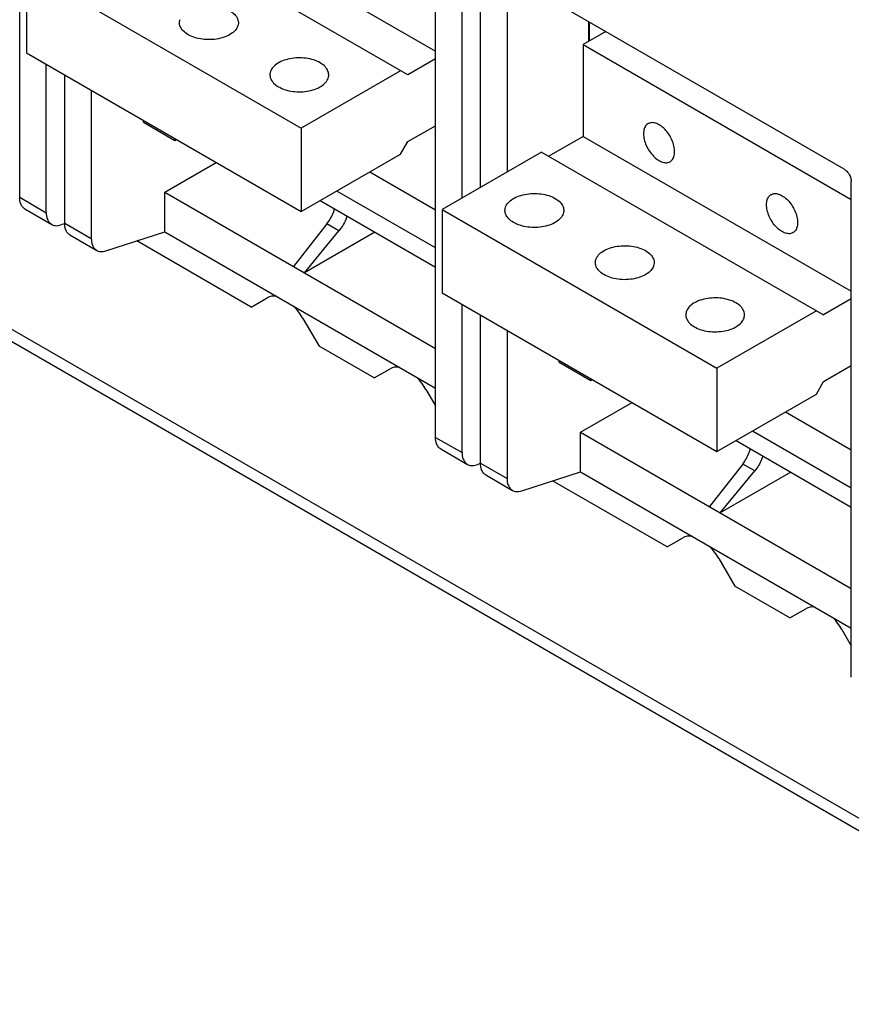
# Model space of a CAD drawing. Extents: x 0 to 17, y 0 to 11.
# Tile 47 of 67: x 12.5 to 13.4, y 2.4 to 3.4. Entities that reach past the tile are written whole.
import ezdxf

# ---------------------------------------------------------------- set-up
doc = ezdxf.new("R2010")
doc.units = 0
doc.header["$LTSCALE"] = 0.935
doc.layers.get('0').update_dxf_attribs({"linetype": 'CONTINUOUS'})

msp = doc.modelspace()

# ---------------------------------------------------------------- linework, layer by layer
at = {"color": 7, "linetype": 'CONTINUOUS'}
for p, q in [((15.0329, 1.6181), (11.1601, 3.854)), ((15.0329, 1.6044), (11.1601, 3.8404)), ((12.4915, 3.2345), (12.4915, 3.7753)), ((12.6526, 3.5628), (12.9451, 3.3939)), ((12.9149, 3.3681), (12.6073, 3.5457)), ((12.9451, 2.9726), (12.9451, 3.5135)), ((12.4988, 3.4831), (12.4988, 3.392)), ((12.4988, 3.4831), (12.7985, 3.31)), ((12.974, 3.2338), (12.974, 3.4818)), ((12.9942, 3.2454), (12.9942, 3.4702)), ((13.3907, 3.2653), (13.031, 3.4729)), ((13.0231, 3.4684), (13.0231, 3.2621)), ((13.1124, 3.4047), (13.1124, 3.426)), ((13.1125, 3.4259), (13.1125, 3.4048)), ((13.1308, 3.4153), (13.1061, 3.4011)), ((13.1061, 3.4011), (13.3986, 3.2322)), ((13.1061, 3.4011), (13.1061, 3.3009)), ((12.4988, 3.392), (12.7985, 3.2189)), ((12.9451, 3.3855), (12.9149, 3.3681)), ((12.5205, 3.2177), (12.5205, 3.3795)), ((12.5406, 3.2061), (12.5406, 3.3679)), ((12.907, 3.3726), (12.7985, 3.31)), ((12.5696, 3.3511), (12.5696, 3.1894)), ((12.6266, 3.3163), (12.6266, 3.3182)), ((12.6266, 3.3163), (12.6608, 3.2965)), ((12.7985, 3.31), (12.7985, 3.2189)), ((12.9149, 3.2952), (12.9451, 3.3126)), ((12.6608, 3.2965), (12.6608, 3.2985)), ((13.1061, 3.3009), (13.0687, 3.2793)), ((13.1061, 3.3009), (13.3986, 3.1321)), ((12.6608, 3.2965), (12.6625, 3.2975)), ((12.907, 3.2816), (12.9149, 3.2952)), ((12.7985, 3.2189), (12.907, 3.2816)), ((13.0608, 3.2838), (12.9523, 3.2212)), ((13.0608, 3.2838), (13.3684, 3.1062)), ((12.6499, 3.24), (12.7059, 3.2724)), ((12.8735, 3.2622), (12.9451, 3.2209)), ((13.3986, 2.7108), (13.3986, 3.2516)), ((12.4915, 3.2345), (12.5205, 3.2177)), ((12.6499, 3.24), (12.9451, 3.0696)), ((12.6499, 3.1968), (12.6499, 3.24)), ((12.9451, 3.1792), (12.8373, 3.2413)), ((12.8193, 3.231), (12.9451, 3.1584)), ((12.4972, 3.2218), (12.5264, 3.2049)), ((12.9523, 3.2212), (13.2521, 3.0482)), ((12.9523, 3.2212), (12.9523, 3.1301)), ((12.5406, 3.2057), (12.5365, 3.2044)), ((12.5406, 3.2061), (12.5696, 3.1894)), ((12.8266, 3.2054), (12.7902, 3.159)), ((12.8397, 3.1978), (12.8266, 3.2054)), ((12.5463, 3.1934), (12.5755, 3.1766)), ((12.5856, 3.176), (12.6499, 3.1968)), ((12.6499, 3.1968), (12.9451, 3.0263)), ((12.8021, 3.1521), (12.8397, 3.1978)), ((12.8789, 3.1966), (12.8021, 3.1521)), ((12.744, 3.1148), (12.6192, 3.1869)), ((12.9523, 3.1301), (13.2521, 2.9571)), ((12.744, 3.1148), (12.7615, 3.1249)), ((12.974, 2.9559), (12.974, 3.1176)), ((13.3986, 3.1237), (13.3684, 3.1062)), ((12.9942, 2.9443), (12.9942, 3.106)), ((13.3605, 3.1108), (13.2521, 3.0482)), ((12.8005, 3.1024), (12.818, 3.0721)), ((13.0231, 3.0893), (13.0231, 2.9276)), ((12.8781, 3.0374), (12.818, 3.0721)), ((13.0801, 3.0545), (13.0801, 3.0564)), ((13.0801, 3.0545), (13.1144, 3.0347)), ((13.3684, 3.0334), (13.3986, 3.0508)), ((12.8781, 3.0374), (12.8956, 3.0475)), ((13.2521, 3.0482), (13.2521, 2.9571)), ((13.1144, 3.0347), (13.1144, 3.0366)), ((13.1144, 3.0347), (13.1161, 3.0356)), ((13.3605, 3.0197), (13.3684, 3.0334)), ((12.9346, 3.0249), (12.9451, 3.0069)), ((13.2521, 2.9571), (13.3605, 3.0197)), ((13.1034, 2.9782), (13.1594, 3.0106)), ((13.327, 3.0004), (13.3986, 2.959)), ((13.1034, 2.9782), (13.3986, 2.8077)), ((13.1034, 2.9349), (13.1034, 2.9782)), ((13.3986, 2.9173), (13.2908, 2.9795)), ((12.9451, 2.9726), (12.974, 2.9559)), ((13.2729, 2.9691), (13.3986, 2.8965)), ((12.9507, 2.9599), (12.9799, 2.9431)), ((12.9942, 2.9439), (12.99, 2.9425)), ((12.9942, 2.9443), (13.0231, 2.9276)), ((13.2802, 2.9435), (13.2438, 2.8971)), ((13.2933, 2.936), (13.2802, 2.9435)), ((13.0391, 2.9142), (13.1034, 2.9349)), ((13.1034, 2.9349), (13.3986, 2.7645)), ((13.2556, 2.8903), (13.2933, 2.936)), ((13.3325, 2.9347), (13.2556, 2.8903)), ((12.9998, 2.9316), (13.029, 2.9147)), ((13.1976, 2.853), (13.0728, 2.925)), ((13.1976, 2.853), (13.215, 2.8631)), ((13.2541, 2.8405), (13.2715, 2.8103)), ((13.3317, 2.7756), (13.2715, 2.8103)), ((13.3317, 2.7756), (13.3491, 2.7856)), ((13.3882, 2.7631), (13.3986, 2.745))]:
    msp.add_line(p, q, dxfattribs=at)
for points in [[(12.7206, 3.4381), (12.7222, 3.4371), (12.7236, 3.4361), (12.7249, 3.4351), (12.726, 3.434), (12.727, 3.4328), (12.7279, 3.4316), (12.7286, 3.4304), (12.7292, 3.4292), (12.7296, 3.4279), (12.7299, 3.4266), (12.73, 3.4253), (12.73, 3.425)], [(12.6659, 3.425), (12.6659, 3.426), (12.6661, 3.4273), (12.6665, 3.4285)], [(12.6753, 3.4119), (12.6738, 3.4129), (12.6723, 3.4139), (12.6711, 3.4149), (12.6699, 3.416), (12.6689, 3.4172), (12.668, 3.4184), (12.6673, 3.4196), (12.6667, 3.4208), (12.6663, 3.4221), (12.666, 3.4234), (12.6659, 3.4247), (12.6659, 3.425)], [(12.73, 3.425), (12.73, 3.424), (12.7298, 3.4228), (12.7294, 3.4215), (12.7289, 3.4202), (12.7283, 3.419), (12.7275, 3.4178), (12.7265, 3.4166), (12.7255, 3.4155), (12.7242, 3.4144), (12.7229, 3.4134), (12.7214, 3.4124), (12.7198, 3.4115), (12.7181, 3.4106), (12.7164, 3.4098), (12.7145, 3.4091), (12.7125, 3.4085), (12.7105, 3.408), (12.7084, 3.4075), (12.7063, 3.4071), (12.7041, 3.4068), (12.7019, 3.4066), (12.6996, 3.4065), (12.6974, 3.4065), (12.6952, 3.4066), (12.6929, 3.4067), (12.6908, 3.407), (12.6886, 3.4073), (12.6865, 3.4077), (12.6844, 3.4082), (12.6824, 3.4088), (12.6805, 3.4095), (12.6787, 3.4102), (12.6769, 3.411), (12.6753, 3.4119)], [(12.8192, 3.3812), (12.8176, 3.3821), (12.8158, 3.3829), (12.814, 3.3836), (12.8121, 3.3843), (12.8101, 3.3849), (12.8081, 3.3854), (12.8059, 3.3858), (12.8038, 3.3861), (12.8016, 3.3864), (12.7994, 3.3865), (12.7971, 3.3866), (12.7949, 3.3866), (12.7927, 3.3865), (12.7904, 3.3863), (12.7883, 3.386), (12.7861, 3.3856), (12.784, 3.3851), (12.782, 3.3846), (12.78, 3.384), (12.7782, 3.3833), (12.7764, 3.3825), (12.7747, 3.3816), (12.7731, 3.3807), (12.7716, 3.3797), (12.7703, 3.3787), (12.7691, 3.3776), (12.768, 3.3765), (12.767, 3.3753), (12.7662, 3.3741), (12.7656, 3.3729), (12.7651, 3.3716), (12.7647, 3.3703), (12.7645, 3.3691), (12.7645, 3.3681)], [(12.8286, 3.3681), (12.8286, 3.3684), (12.8285, 3.3697), (12.8282, 3.371), (12.8278, 3.3722), (12.8272, 3.3735), (12.8265, 3.3747), (12.8256, 3.3759), (12.8246, 3.3771), (12.8235, 3.3782), (12.8222, 3.3792), (12.8208, 3.3802), (12.8192, 3.3812)], [(12.7645, 3.3681), (12.7645, 3.3678), (12.7646, 3.3665), (12.7649, 3.3652), (12.7653, 3.3639), (12.7659, 3.3627), (12.7666, 3.3615), (12.7675, 3.3603), (12.7685, 3.3591), (12.7697, 3.358), (12.7709, 3.357), (12.7723, 3.3559), (12.7739, 3.355)], [(12.7739, 3.355), (12.7755, 3.3541), (12.7773, 3.3533), (12.7791, 3.3526), (12.781, 3.3519), (12.783, 3.3513), (12.7851, 3.3508), (12.7872, 3.3504), (12.7893, 3.35), (12.7915, 3.3498), (12.7938, 3.3496), (12.796, 3.3496), (12.7982, 3.3496), (12.8005, 3.3497), (12.8027, 3.3499), (12.8049, 3.3502), (12.807, 3.3506), (12.8091, 3.351), (12.8111, 3.3516), (12.8131, 3.3522), (12.815, 3.3529), (12.8167, 3.3537), (12.8184, 3.3545), (12.82, 3.3555), (12.8215, 3.3564), (12.8228, 3.3575), (12.824, 3.3586), (12.8251, 3.3597), (12.8261, 3.3608), (12.8269, 3.3621), (12.8275, 3.3633), (12.828, 3.3646), (12.8284, 3.3658), (12.8286, 3.3671), (12.8286, 3.3681)], [(13.177, 3.3149), (13.1765, 3.3146), (13.1757, 3.3139), (13.175, 3.3132), (13.1743, 3.3124), (13.1737, 3.3114), (13.1732, 3.3104), (13.1728, 3.3092), (13.1724, 3.308), (13.1722, 3.3067), (13.1721, 3.3053), (13.172, 3.3039), (13.1721, 3.3024), (13.1722, 3.3008), (13.1724, 3.2993), (13.1728, 3.2977), (13.1732, 3.296), (13.1737, 3.2944), (13.1743, 3.2928), (13.175, 3.2911), (13.1757, 3.2895), (13.1765, 3.2879), (13.1774, 3.2864), (13.1784, 3.2849), (13.1794, 3.2834), (13.1805, 3.282), (13.1816, 3.2807), (13.1828, 3.2794), (13.184, 3.2783), (13.1852, 3.2772), (13.1864, 3.2762), (13.1877, 3.2753), (13.189, 3.2745)], [(13.189, 3.3137), (13.1877, 3.3143), (13.1864, 3.3149), (13.1852, 3.3154), (13.184, 3.3157), (13.1828, 3.3159), (13.1816, 3.316), (13.1805, 3.3159), (13.1794, 3.3158), (13.1784, 3.3155), (13.1774, 3.3151), (13.177, 3.3149)], [(13.201, 3.2733), (13.2014, 3.2736), (13.2022, 3.2742), (13.203, 3.275), (13.2037, 3.2758), (13.2042, 3.2768), (13.2048, 3.2778), (13.2052, 3.279), (13.2055, 3.2802), (13.2057, 3.2815), (13.2059, 3.2829), (13.2059, 3.2843), (13.2059, 3.2858), (13.2057, 3.2873), (13.2055, 3.2889), (13.2052, 3.2905), (13.2048, 3.2921), (13.2042, 3.2938), (13.2037, 3.2954), (13.203, 3.297), (13.2022, 3.2986), (13.2014, 3.3002), (13.2005, 3.3018), (13.1995, 3.3033), (13.1985, 3.3047), (13.1974, 3.3061), (13.1963, 3.3075), (13.1952, 3.3087), (13.194, 3.3099), (13.1927, 3.311), (13.1915, 3.312), (13.1902, 3.3129), (13.189, 3.3137)], [(13.189, 3.2745), (13.1902, 3.2738), (13.1915, 3.2733), (13.1927, 3.2728), (13.194, 3.2725), (13.1952, 3.2723), (13.1963, 3.2722), (13.1974, 3.2722), (13.1985, 3.2724), (13.1995, 3.2727), (13.2005, 3.2731), (13.201, 3.2733)], [(13.0208, 3.2201), (13.0209, 3.2211), (13.0211, 3.2223), (13.0214, 3.2236), (13.0219, 3.2249), (13.0226, 3.2261), (13.0234, 3.2273), (13.0243, 3.2285), (13.0254, 3.2296), (13.0266, 3.2307), (13.028, 3.2317), (13.0294, 3.2327), (13.031, 3.2336), (13.0327, 3.2345), (13.0345, 3.2352), (13.0364, 3.236), (13.0383, 3.2366), (13.0404, 3.2371), (13.0425, 3.2376), (13.0446, 3.238), (13.0468, 3.2383), (13.049, 3.2385), (13.0512, 3.2386), (13.0535, 3.2386), (13.0557, 3.2385), (13.0579, 3.2384), (13.0601, 3.2381), (13.0623, 3.2378), (13.0644, 3.2374), (13.0665, 3.2369), (13.0685, 3.2363), (13.0704, 3.2356), (13.0722, 3.2349), (13.0739, 3.2341), (13.0756, 3.2332)], [(13.3231, 3.1971), (13.3218, 3.1979), (13.3205, 3.1988), (13.3193, 3.1998), (13.3181, 3.2008), (13.3169, 3.202), (13.3157, 3.2033), (13.3146, 3.2046), (13.3135, 3.206), (13.3125, 3.2075), (13.3115, 3.209), (13.3106, 3.2105), (13.3098, 3.2121), (13.309, 3.2137), (13.3084, 3.2154), (13.3078, 3.217), (13.3073, 3.2186), (13.3068, 3.2203), (13.3065, 3.2219), (13.3063, 3.2234), (13.3061, 3.225), (13.3061, 3.2265), (13.3061, 3.2279), (13.3063, 3.2293), (13.3065, 3.2306), (13.3068, 3.2318), (13.3073, 3.2329), (13.3078, 3.234), (13.3084, 3.2349), (13.309, 3.2358), (13.3098, 3.2365), (13.3106, 3.2372), (13.3111, 3.2374)], [(13.3111, 3.2374), (13.3115, 3.2377), (13.3125, 3.2381), (13.3135, 3.2384), (13.3146, 3.2385), (13.3157, 3.2386), (13.3169, 3.2385), (13.3181, 3.2383), (13.3193, 3.2379), (13.3205, 3.2375), (13.3218, 3.2369), (13.3231, 3.2362)], [(13.3231, 3.2362), (13.3243, 3.2355), (13.3256, 3.2346), (13.3268, 3.2336), (13.3281, 3.2325), (13.3293, 3.2313), (13.3304, 3.2301), (13.3315, 3.2287), (13.3326, 3.2273), (13.3336, 3.2259), (13.3346, 3.2244), (13.3355, 3.2228), (13.3363, 3.2212), (13.3371, 3.2196), (13.3377, 3.218), (13.3383, 3.2163), (13.3388, 3.2147), (13.3393, 3.2131), (13.3396, 3.2115), (13.3398, 3.2099), (13.34, 3.2084), (13.34, 3.2069), (13.34, 3.2054), (13.3398, 3.2041), (13.3396, 3.2028), (13.3393, 3.2015), (13.3388, 3.2004), (13.3383, 3.1993), (13.3377, 3.1984), (13.3371, 3.1975), (13.3363, 3.1968), (13.3355, 3.1962), (13.335, 3.1959)], [(13.0756, 3.2332), (13.0771, 3.2322), (13.0785, 3.2312), (13.0798, 3.2302), (13.0809, 3.2291), (13.082, 3.2279), (13.0828, 3.2267), (13.0836, 3.2255), (13.0842, 3.2242), (13.0846, 3.223), (13.0848, 3.2217), (13.085, 3.2204), (13.085, 3.2201)], [(13.0302, 3.207), (13.0287, 3.2079), (13.0273, 3.2089), (13.026, 3.21), (13.0249, 3.2111), (13.0238, 3.2123), (13.023, 3.2134), (13.0222, 3.2147), (13.0217, 3.2159), (13.0212, 3.2172), (13.021, 3.2185), (13.0208, 3.2198), (13.0208, 3.2201)], [(13.085, 3.2201), (13.0849, 3.2191), (13.0847, 3.2178), (13.0844, 3.2165), (13.0839, 3.2153), (13.0832, 3.2141), (13.0824, 3.2128), (13.0815, 3.2117), (13.0804, 3.2105), (13.0792, 3.2095), (13.0778, 3.2084), (13.0764, 3.2075), (13.0748, 3.2065), (13.0731, 3.2057), (13.0713, 3.2049), (13.0694, 3.2042), (13.0675, 3.2036), (13.0654, 3.203), (13.0633, 3.2026), (13.0612, 3.2022), (13.059, 3.2019), (13.0568, 3.2017), (13.0546, 3.2016), (13.0523, 3.2016), (13.0501, 3.2016), (13.0479, 3.2018), (13.0457, 3.202), (13.0435, 3.2024), (13.0414, 3.2028), (13.0394, 3.2033), (13.0374, 3.2039), (13.0354, 3.2046), (13.0336, 3.2053), (13.0319, 3.2061), (13.0302, 3.207)], [(13.335, 3.1959), (13.3346, 3.1957), (13.3336, 3.1953), (13.3326, 3.195), (13.3315, 3.1948), (13.3304, 3.1948), (13.3293, 3.1949), (13.3281, 3.1951), (13.3268, 3.1954), (13.3256, 3.1958), (13.3243, 3.1964), (13.3231, 3.1971)], [(13.1194, 3.1632), (13.1195, 3.1641), (13.1197, 3.1654), (13.12, 3.1667), (13.1205, 3.168), (13.1212, 3.1692), (13.122, 3.1704), (13.1229, 3.1716), (13.124, 3.1727), (13.1252, 3.1738), (13.1266, 3.1748), (13.128, 3.1758), (13.1296, 3.1767), (13.1313, 3.1775), (13.1331, 3.1783), (13.135, 3.179), (13.1369, 3.1797), (13.139, 3.1802), (13.1411, 3.1807), (13.1432, 3.181), (13.1454, 3.1813), (13.1476, 3.1815), (13.1498, 3.1816), (13.1521, 3.1817), (13.1543, 3.1816), (13.1565, 3.1814), (13.1587, 3.1812), (13.1609, 3.1809), (13.163, 3.1804), (13.165, 3.1799), (13.167, 3.1794), (13.169, 3.1787), (13.1708, 3.1779), (13.1725, 3.1771), (13.1742, 3.1763)], [(13.1742, 3.1763), (13.1757, 3.1753), (13.1771, 3.1743), (13.1784, 3.1732), (13.1795, 3.1721), (13.1806, 3.171), (13.1814, 3.1698), (13.1822, 3.1686), (13.1827, 3.1673), (13.1832, 3.1661), (13.1834, 3.1648), (13.1836, 3.1635), (13.1836, 3.1632)], [(13.1288, 3.1501), (13.1273, 3.151), (13.1259, 3.152), (13.1246, 3.1531), (13.1234, 3.1542), (13.1224, 3.1553), (13.1216, 3.1565), (13.1208, 3.1577), (13.1202, 3.159), (13.1198, 3.1603), (13.1195, 3.1615), (13.1194, 3.1628), (13.1194, 3.1632)], [(13.1836, 3.1632), (13.1835, 3.1622), (13.1833, 3.1609), (13.183, 3.1596), (13.1825, 3.1584), (13.1818, 3.1571), (13.181, 3.1559), (13.1801, 3.1548), (13.179, 3.1536), (13.1778, 3.1525), (13.1764, 3.1515), (13.175, 3.1505), (13.1734, 3.1496), (13.1717, 3.1488), (13.1699, 3.148), (13.168, 3.1473), (13.1661, 3.1467), (13.164, 3.1461), (13.1619, 3.1457), (13.1598, 3.1453), (13.1576, 3.145), (13.1554, 3.1448), (13.1532, 3.1447), (13.1509, 3.1446), (13.1487, 3.1447), (13.1465, 3.1449), (13.1443, 3.1451), (13.1421, 3.1455), (13.14, 3.1459), (13.1379, 3.1464), (13.1359, 3.147), (13.134, 3.1476), (13.1322, 3.1484), (13.1305, 3.1492), (13.1288, 3.1501)], [(12.7716, 3.1265), (12.7711, 3.1266), (12.7685, 3.1267), (12.766, 3.1265), (12.7637, 3.1259), (12.7615, 3.1249)], [(12.8005, 3.1024), (12.7983, 3.1059), (12.796, 3.1092), (12.7935, 3.1123), (12.7909, 3.1151), (12.7904, 3.1156)], [(13.2728, 3.1193), (13.2711, 3.1202), (13.2694, 3.121), (13.2676, 3.1218), (13.2656, 3.1224), (13.2636, 3.123), (13.2616, 3.1235), (13.2595, 3.1239), (13.2573, 3.1243), (13.2551, 3.1245), (13.2529, 3.1247), (13.2506, 3.1247), (13.2484, 3.1247), (13.2462, 3.1246), (13.244, 3.1244), (13.2418, 3.1241), (13.2397, 3.1237), (13.2376, 3.1233), (13.2355, 3.1227), (13.2336, 3.1221), (13.2317, 3.1214), (13.2299, 3.1206), (13.2282, 3.1198), (13.2266, 3.1189), (13.2252, 3.1179), (13.2238, 3.1169), (13.2226, 3.1158), (13.2215, 3.1146), (13.2206, 3.1135), (13.2198, 3.1123), (13.2191, 3.111), (13.2186, 3.1098), (13.2183, 3.1085), (13.2181, 3.1072), (13.218, 3.1062)], [(13.2822, 3.1062), (13.2822, 3.1066), (13.282, 3.1078), (13.2818, 3.1091), (13.2813, 3.1104), (13.2808, 3.1116), (13.28, 3.1129), (13.2792, 3.1141), (13.2781, 3.1152), (13.277, 3.1163), (13.2757, 3.1174), (13.2743, 3.1184), (13.2728, 3.1193)], [(13.218, 3.1062), (13.218, 3.1059), (13.2181, 3.1046), (13.2184, 3.1033), (13.2188, 3.1021), (13.2194, 3.1008), (13.2202, 3.0996), (13.221, 3.0984), (13.222, 3.0973), (13.2232, 3.0961), (13.2245, 3.0951), (13.2259, 3.0941), (13.2274, 3.0931)], [(13.2274, 3.0931), (13.2291, 3.0923), (13.2308, 3.0914), (13.2326, 3.0907), (13.2345, 3.09), (13.2365, 3.0895), (13.2386, 3.0889), (13.2407, 3.0885), (13.2429, 3.0882), (13.2451, 3.0879), (13.2473, 3.0878), (13.2495, 3.0877), (13.2518, 3.0877), (13.254, 3.0879), (13.2562, 3.0881), (13.2584, 3.0883), (13.2605, 3.0887), (13.2626, 3.0892), (13.2646, 3.0897), (13.2666, 3.0904), (13.2685, 3.0911), (13.2703, 3.0918), (13.272, 3.0927), (13.2735, 3.0936), (13.275, 3.0946), (13.2764, 3.0956), (13.2776, 3.0967), (13.2787, 3.0978), (13.2796, 3.099), (13.2804, 3.1002), (13.2811, 3.1014), (13.2816, 3.1027), (13.2819, 3.104), (13.2821, 3.1053), (13.2822, 3.1062)], [(12.9057, 3.049), (12.9052, 3.0491), (12.9026, 3.0493), (12.9001, 3.0491), (12.8978, 3.0485), (12.8956, 3.0475)], [(12.9346, 3.0249), (12.9324, 3.0285), (12.9301, 3.0318), (12.9276, 3.0348), (12.925, 3.0377), (12.9245, 3.0382)], [(13.2252, 2.8646), (13.2246, 2.8647), (13.222, 2.8649), (13.2195, 2.8647), (13.2172, 2.8641), (13.215, 2.8631)], [(13.2541, 2.8405), (13.2519, 2.844), (13.2495, 2.8473), (13.2471, 2.8504), (13.2444, 2.8533), (13.2439, 2.8538)], [(13.3592, 2.7872), (13.3587, 2.7873), (13.3561, 2.7875), (13.3536, 2.7872), (13.3513, 2.7866), (13.3491, 2.7856)], [(13.3882, 2.7631), (13.386, 2.7666), (13.3836, 2.7699), (13.3812, 2.773), (13.3785, 2.7759), (13.378, 2.7764)]]:
    msp.add_lwpolyline(points, dxfattribs=at)
at = {"color": 4, "linetype": 'CONTINUOUS'}
msp.add_open_spline([(0.2175, 10.8), (0.2175, 10.8), (0.2175, 10.8), (0.2175, 10.8), (0.2175, 10.8), (0.2175, 10.8), (0.2175, 10.8), (0.2176, 10.8), (0.2176, 10.8), (0.2176, 10.8), (0.2177, 10.8), (0.2178, 10.8), (0.2178, 10.8), (0.2179, 10.8), (0.218, 10.8), (0.2181, 10.8), (0.2183, 10.8), (0.2185, 10.8), (0.2188, 10.8), (0.219, 10.8), (0.2193, 10.8), (0.2196, 10.8), (0.22, 10.8), (0.2205, 10.8), (0.221, 10.8), (0.2217, 10.8), (0.2225, 10.8), (0.2236, 10.8), (0.2246, 10.8), (0.2256, 10.8), (0.2266, 10.8), (0.2279, 10.8), (0.2296, 10.8), (0.2316, 10.8), (0.2337, 10.8), (0.2357, 10.8), (0.2377, 10.8), (0.2397, 10.8), (0.2424, 10.8), (0.2458, 10.8), (0.2498, 10.8), (0.2539, 10.8), (0.2579, 10.8), (0.2619, 10.8), (0.2673, 10.8), (0.274, 10.8), (0.2821, 10.8), (0.2902, 10.8), (0.2983, 10.8), (0.3064, 10.8), (0.3144, 10.8), (0.3225, 10.8), (0.3333, 10.8), (0.3468, 10.8), (0.3629, 10.8), (0.3791, 10.8), (0.3952, 10.8), (0.4114, 10.8), (0.4275, 10.8), (0.4491, 10.8), (0.476, 10.8), (0.5083, 10.8), (0.5406, 10.8), (0.573, 10.8), (0.6053, 10.8), (0.6376, 10.8), (0.6699, 10.8), (0.7022, 10.8), (0.7453, 10.8), (0.7991, 10.8), (0.8638, 10.8), (0.9284, 10.8), (0.993, 10.8), (1.0577, 10.8), (1.1223, 10.8), (1.1869, 10.8), (1.2731, 10.8), (1.3808, 10.8), (1.5101, 10.8), (1.6393, 10.8), (1.7686, 10.8), (1.8978, 10.8), (2.0271, 10.8), (2.1563, 10.8), (2.2856, 10.8), (2.4148, 10.8), (2.5872, 10.8), (2.8026, 10.8), (3.0611, 10.8), (3.3196, 10.8), (3.5781, 10.8), (3.8366, 10.8), (4.0952, 10.8), (4.3537, 10.8), (4.6122, 10.8), (4.9569, 10.8), (5.3877, 10.8), (5.9047, 10.8), (6.4217, 10.8), (6.9388, 10.8), (7.4558, 10.8), (7.9728, 10.8), (8.4898, 10.8), (9.0069, 10.8), (9.5239, 10.8), (10.0409, 10.8), (10.5579, 10.8), (11.0749, 10.8), (11.592, 10.8), (12.0228, 10.8), (12.3675, 10.8), (12.626, 10.8), (12.8845, 10.8), (13.143, 10.8), (13.4015, 10.8), (13.66, 10.8), (13.9185, 10.8), (14.1771, 10.8), (14.3925, 10.8), (14.5648, 10.8), (14.6941, 10.8), (14.8233, 10.8), (14.9526, 10.8), (15.0818, 10.8), (15.2111, 10.8), (15.3404, 10.8), (15.4696, 10.8), (15.5989, 10.8), (15.7066, 10.8), (15.7927, 10.8), (15.8574, 10.8), (15.922, 10.8), (15.9866, 10.8), (16.0513, 10.8), (16.1159, 10.8), (16.1805, 10.8), (16.2344, 10.8), (16.2775, 10.8), (16.3098, 10.8), (16.3421, 10.8), (16.3744, 10.8), (16.4067, 10.8), (16.439, 10.8), (16.4713, 10.8), (16.5037, 10.8), (16.5306, 10.8), (16.5521, 10.8), (16.5683, 10.8), (16.5844, 10.8), (16.6006, 10.8), (16.6168, 10.8), (16.6329, 10.8), (16.6464, 10.8), (16.6571, 10.8), (16.6652, 10.8), (16.6733, 10.8), (16.6814, 10.8), (16.6895, 10.8), (16.6975, 10.8), (16.7056, 10.8), (16.7123, 10.8), (16.7177, 10.8), (16.7218, 10.8), (16.7258, 10.8), (16.7298, 10.8), (16.7339, 10.8), (16.7373, 10.8), (16.7399, 10.8), (16.742, 10.8), (16.744, 10.8), (16.746, 10.8), (16.748, 10.8), (16.75, 10.8), (16.7517, 10.8), (16.7531, 10.8), (16.7541, 10.8), (16.7551, 10.8), (16.7561, 10.8), (16.7571, 10.8), (16.758, 10.8), (16.7586, 10.8), (16.7591, 10.8), (16.7596, 10.8), (16.7601, 10.8), (16.7604, 10.8), (16.7606, 10.8), (16.7609, 10.8), (16.7612, 10.8), (16.7614, 10.8), (16.7615, 10.8), (16.7617, 10.8), (16.7618, 10.8), (16.7618, 10.8), (16.7619, 10.8), (16.762, 10.8), (16.762, 10.8), (16.7621, 10.8), (16.7621, 10.8), (16.7621, 10.8), (16.7621, 10.8), (16.7621, 10.8), (16.7622, 10.8), (16.7622, 10.8), (16.7622, 10.8), (16.7622, 10.8), (16.7622, 10.8), (16.7622, 10.8), (16.7622, 10.8), (16.7622, 10.8), (16.7622, 10.8), (16.7622, 10.7999), (16.7622, 10.7999), (16.7622, 10.7999), (16.7622, 10.7998), (16.7622, 10.7998), (16.7622, 10.7997), (16.7622, 10.7997), (16.7622, 10.7996), (16.7622, 10.7995), (16.7622, 10.7994), (16.7622, 10.7992), (16.7622, 10.799), (16.7622, 10.7989), (16.7622, 10.7986), (16.7622, 10.7984), (16.7622, 10.7981), (16.7622, 10.7977), (16.7622, 10.7973), (16.7622, 10.7968), (16.7622, 10.7961), (16.7622, 10.7955), (16.7622, 10.7948), (16.7622, 10.7942), (16.7622, 10.7933), (16.7622, 10.7922), (16.7622, 10.7909), (16.7622, 10.7896), (16.7622, 10.7883), (16.7622, 10.787), (16.7622, 10.7857), (16.7622, 10.784), (16.7622, 10.7818), (16.7622, 10.7793), (16.7622, 10.7767), (16.7622, 10.7741), (16.7622, 10.7715), (16.7622, 10.768), (16.7622, 10.7637), (16.7622, 10.7585), (16.7622, 10.7533), (16.7622, 10.7481), (16.7622, 10.7429), (16.7622, 10.7378), (16.7622, 10.7326), (16.7622, 10.7257), (16.7622, 10.717), (16.7622, 10.7066), (16.7622, 10.6963), (16.7622, 10.6859), (16.7622, 10.6755), (16.7622, 10.6651), (16.7622, 10.6513), (16.7622, 10.634), (16.7622, 10.6133), (16.7622, 10.5925), (16.7622, 10.5718), (16.7622, 10.551), (16.7622, 10.5303), (16.7622, 10.5095), (16.7622, 10.4888), (16.7622, 10.4611), (16.7622, 10.4266), (16.7622, 10.3851), (16.7622, 10.3436), (16.7622, 10.3021), (16.7622, 10.2606), (16.7622, 10.2191), (16.7622, 10.1776), (16.7622, 10.1223), (16.7622, 10.0531), (16.7622, 9.9701), (16.7622, 9.8871), (16.7622, 9.8041), (16.7622, 9.7211), (16.7622, 9.6382), (16.7622, 9.5552), (16.7622, 9.4722), (16.7622, 9.3892), (16.7622, 9.2785), (16.7622, 9.1402), (16.7622, 8.9742), (16.7622, 8.8083), (16.7622, 8.6423), (16.7622, 8.4763), (16.7622, 8.3103), (16.7622, 8.1444), (16.7622, 7.9784), (16.7622, 7.7571), (16.7622, 7.4805), (16.7622, 7.1485), (16.7622, 6.8165), (16.7622, 6.4846), (16.7622, 6.1526), (16.7622, 5.8207), (16.7622, 5.4887), (16.7622, 5.1568), (16.7622, 4.8248), (16.7622, 4.4929), (16.7622, 4.1609), (16.7622, 3.8289), (16.7622, 3.497), (16.7622, 3.2204), (16.7622, 2.9991), (16.7622, 2.8331), (16.7622, 2.6671), (16.7622, 2.5011), (16.7622, 2.3352), (16.7622, 2.1692), (16.7622, 2.0032), (16.7622, 1.8372), (16.7622, 1.6989), (16.7622, 1.5883), (16.7622, 1.5053), (16.7622, 1.4223), (16.7622, 1.3393), (16.7622, 1.2563), (16.7622, 1.1733), (16.7622, 1.0903), (16.7622, 1.0073), (16.7622, 0.9243), (16.7622, 0.8552), (16.7622, 0.7999), (16.7622, 0.7584), (16.7622, 0.7169), (16.7622, 0.6754), (16.7622, 0.6339), (16.7622, 0.5924), (16.7622, 0.5509), (16.7622, 0.5163), (16.7622, 0.4887), (16.7622, 0.4679), (16.7622, 0.4472), (16.7622, 0.4264), (16.7622, 0.4057), (16.7622, 0.3849), (16.7622, 0.3642), (16.7622, 0.3434), (16.7622, 0.3261), (16.7622, 0.3123), (16.7622, 0.3019), (16.7622, 0.2916), (16.7622, 0.2812), (16.7622, 0.2708), (16.7622, 0.2604), (16.7622, 0.2518), (16.7622, 0.2449), (16.7622, 0.2397), (16.7622, 0.2345), (16.7622, 0.2293), (16.7622, 0.2241), (16.7622, 0.2189), (16.7622, 0.2138), (16.7622, 0.2094), (16.7622, 0.206), (16.7622, 0.2034), (16.7622, 0.2008), (16.7622, 0.1982), (16.7622, 0.1956), (16.7622, 0.1934), (16.7622, 0.1917), (16.7622, 0.1904), (16.7622, 0.1891), (16.7622, 0.1878), (16.7622, 0.1865), (16.7622, 0.1852), (16.7622, 0.1841), (16.7622, 0.1833), (16.7622, 0.1826), (16.7622, 0.182), (16.7622, 0.1813), (16.7622, 0.1807), (16.7622, 0.1801), (16.7622, 0.1797), (16.7622, 0.1794), (16.7622, 0.1791), (16.7622, 0.1788), (16.7622, 0.1786), (16.7622, 0.1784), (16.7622, 0.1783), (16.7622, 0.1781), (16.7622, 0.178), (16.7622, 0.1779), (16.7622, 0.1778), (16.7622, 0.1777), (16.7622, 0.1776), (16.7622, 0.1776), (16.7622, 0.1776), (16.7622, 0.1775), (16.7622, 0.1775), (16.7622, 0.1775), (16.7622, 0.1775), (16.7622, 0.1775), (16.7622, 0.1775), (16.7622, 0.1775), (16.7622, 0.1774), (16.7622, 0.1774), (16.7622, 0.1774), (16.7622, 0.1774), (16.7621, 0.1774), (16.7621, 0.1774), (16.7621, 0.1774), (16.7621, 0.1774), (16.7621, 0.1774), (16.762, 0.1774), (16.762, 0.1774), (16.7619, 0.1774), (16.7618, 0.1774), (16.7618, 0.1774), (16.7617, 0.1774), (16.7615, 0.1774), (16.7614, 0.1774), (16.7612, 0.1774), (16.7609, 0.1774), (16.7606, 0.1774), (16.7604, 0.1774), (16.7601, 0.1774), (16.7596, 0.1774), (16.7591, 0.1774), (16.7586, 0.1774), (16.758, 0.1774), (16.7571, 0.1774), (16.7561, 0.1774), (16.7551, 0.1774), (16.7541, 0.1774), (16.7531, 0.1774), (16.7517, 0.1774), (16.75, 0.1774), (16.748, 0.1774), (16.746, 0.1774), (16.744, 0.1774), (16.742, 0.1774), (16.7399, 0.1774), (16.7373, 0.1774), (16.7339, 0.1774), (16.7298, 0.1774), (16.7258, 0.1774), (16.7218, 0.1774), (16.7177, 0.1774), (16.7123, 0.1774), (16.7056, 0.1774), (16.6975, 0.1774), (16.6895, 0.1774), (16.6814, 0.1774), (16.6733, 0.1774), (16.6652, 0.1774), (16.6571, 0.1774), (16.6464, 0.1774), (16.6329, 0.1774), (16.6168, 0.1774), (16.6006, 0.1774), (16.5844, 0.1774), (16.5683, 0.1774), (16.5521, 0.1774), (16.5306, 0.1774), (16.5037, 0.1774), (16.4713, 0.1774), (16.439, 0.1774), (16.4067, 0.1774), (16.3744, 0.1774), (16.3421, 0.1774), (16.3098, 0.1774), (16.2775, 0.1774), (16.2344, 0.1774), (16.1805, 0.1774), (16.1159, 0.1774), (16.0513, 0.1774), (15.9866, 0.1774), (15.922, 0.1774), (15.8574, 0.1774), (15.7927, 0.1774), (15.7066, 0.1774), (15.5989, 0.1774), (15.4696, 0.1774), (15.3404, 0.1774), (15.2111, 0.1774), (15.0818, 0.1774), (14.9526, 0.1774), (14.8233, 0.1774), (14.6941, 0.1774), (14.5648, 0.1774), (14.3925, 0.1774), (14.1771, 0.1774), (13.9185, 0.1774), (13.66, 0.1774), (13.4015, 0.1774), (13.143, 0.1774), (12.8845, 0.1774), (12.626, 0.1774), (12.3675, 0.1774), (12.0228, 0.1774), (11.592, 0.1774), (11.0749, 0.1774), (10.5579, 0.1774), (10.0409, 0.1774), (9.5239, 0.1774), (9.0069, 0.1774), (8.4898, 0.1774), (7.9728, 0.1774), (7.4558, 0.1774), (6.9388, 0.1774), (6.4217, 0.1774), (5.9047, 0.1774), (5.3877, 0.1774), (4.9569, 0.1774), (4.6122, 0.1774), (4.3537, 0.1774), (4.0952, 0.1774), (3.8366, 0.1774), (3.5781, 0.1774), (3.3196, 0.1774), (3.0611, 0.1774), (2.8026, 0.1774), (2.5872, 0.1774), (2.4148, 0.1774), (2.2856, 0.1774), (2.1563, 0.1774), (2.0271, 0.1774), (1.8978, 0.1774), (1.7686, 0.1774), (1.6393, 0.1774), (1.5101, 0.1774), (1.3808, 0.1774), (1.2731, 0.1774), (1.1869, 0.1774), (1.1223, 0.1774), (1.0577, 0.1774), (0.993, 0.1774), (0.9284, 0.1774), (0.8638, 0.1774), (0.7991, 0.1774), (0.7453, 0.1774), (0.7022, 0.1774), (0.6699, 0.1774), (0.6376, 0.1774), (0.6053, 0.1774), (0.573, 0.1774), (0.5406, 0.1774), (0.5083, 0.1774), (0.476, 0.1774), (0.4491, 0.1774), (0.4275, 0.1774), (0.4114, 0.1774), (0.3952, 0.1774), (0.3791, 0.1774), (0.3629, 0.1774), (0.3468, 0.1774), (0.3333, 0.1774), (0.3225, 0.1774), (0.3144, 0.1774), (0.3064, 0.1774), (0.2983, 0.1774), (0.2902, 0.1774), (0.2821, 0.1774), (0.274, 0.1774), (0.2673, 0.1774), (0.2619, 0.1774), (0.2579, 0.1774), (0.2539, 0.1774), (0.2498, 0.1774), (0.2458, 0.1774), (0.2424, 0.1774), (0.2397, 0.1774), (0.2377, 0.1774), (0.2357, 0.1774), (0.2337, 0.1774), (0.2316, 0.1774), (0.2296, 0.1774), (0.2279, 0.1774), (0.2266, 0.1774), (0.2256, 0.1774), (0.2246, 0.1774), (0.2236, 0.1774), (0.2225, 0.1774), (0.2217, 0.1774), (0.221, 0.1774), (0.2205, 0.1774), (0.22, 0.1774), (0.2196, 0.1774), (0.2193, 0.1774), (0.219, 0.1774), (0.2188, 0.1774), (0.2185, 0.1774), (0.2183, 0.1774), (0.2181, 0.1774), (0.218, 0.1774), (0.2179, 0.1774), (0.2178, 0.1774), (0.2178, 0.1774), (0.2177, 0.1774), (0.2176, 0.1774), (0.2176, 0.1774), (0.2176, 0.1774), (0.2175, 0.1774), (0.2175, 0.1774), (0.2175, 0.1774), (0.2175, 0.1774), (0.2175, 0.1774), (0.2175, 0.1774), (0.2175, 0.1774), (0.2175, 0.1775), (0.2175, 0.1775), (0.2175, 0.1775), (0.2175, 0.1775), (0.2175, 0.1775), (0.2175, 0.1775), (0.2175, 0.1775), (0.2175, 0.1776), (0.2175, 0.1776), (0.2175, 0.1776), (0.2175, 0.1777), (0.2175, 0.1778), (0.2175, 0.1779), (0.2175, 0.178), (0.2175, 0.1781), (0.2175, 0.1783), (0.2175, 0.1784), (0.2175, 0.1786), (0.2175, 0.1788), (0.2175, 0.1791), (0.2175, 0.1794), (0.2175, 0.1797), (0.2175, 0.1801), (0.2175, 0.1807), (0.2175, 0.1813), (0.2175, 0.182), (0.2175, 0.1826), (0.2175, 0.1833), (0.2175, 0.1841), (0.2175, 0.1852), (0.2175, 0.1865), (0.2175, 0.1878), (0.2175, 0.1891), (0.2175, 0.1904), (0.2175, 0.1917), (0.2175, 0.1934), (0.2175, 0.1956), (0.2175, 0.1982), (0.2175, 0.2008), (0.2175, 0.2034), (0.2175, 0.206), (0.2175, 0.2094), (0.2175, 0.2138), (0.2175, 0.2189), (0.2175, 0.2241), (0.2175, 0.2293), (0.2175, 0.2345), (0.2175, 0.2397), (0.2175, 0.2449), (0.2175, 0.2518), (0.2175, 0.2604), (0.2175, 0.2708), (0.2175, 0.2812), (0.2175, 0.2916), (0.2175, 0.3019), (0.2175, 0.3123), (0.2175, 0.3261), (0.2175, 0.3434), (0.2175, 0.3642), (0.2175, 0.3849), (0.2175, 0.4057), (0.2175, 0.4264), (0.2175, 0.4472), (0.2175, 0.4679), (0.2175, 0.4887), (0.2175, 0.5163), (0.2175, 0.5509), (0.2175, 0.5924), (0.2175, 0.6339), (0.2175, 0.6754), (0.2175, 0.7169), (0.2175, 0.7584), (0.2175, 0.7999), (0.2175, 0.8552), (0.2175, 0.9243), (0.2175, 1.0073), (0.2175, 1.0903), (0.2175, 1.1733), (0.2175, 1.2563), (0.2175, 1.3393), (0.2175, 1.4223), (0.2175, 1.5053), (0.2175, 1.5883), (0.2175, 1.6989), (0.2175, 1.8372), (0.2175, 2.0032), (0.2175, 2.1692), (0.2175, 2.3352), (0.2175, 2.5011), (0.2175, 2.6671), (0.2175, 2.8331), (0.2175, 2.9991), (0.2175, 3.2204), (0.2175, 3.497), (0.2175, 3.8289), (0.2175, 4.1609), (0.2175, 4.4929), (0.2175, 4.8248), (0.2175, 5.1568), (0.2175, 5.4887), (0.2175, 5.8207), (0.2175, 6.1526), (0.2175, 6.4846), (0.2175, 6.8165), (0.2175, 7.1485), (0.2175, 7.4805), (0.2175, 7.7571), (0.2175, 7.9784), (0.2175, 8.1444), (0.2175, 8.3103), (0.2175, 8.4763), (0.2175, 8.6423), (0.2175, 8.8083), (0.2175, 8.9742), (0.2175, 9.1402), (0.2175, 9.2785), (0.2175, 9.3892), (0.2175, 9.4722), (0.2175, 9.5552), (0.2175, 9.6382), (0.2175, 9.7211), (0.2175, 9.8041), (0.2175, 9.8871), (0.2175, 9.9701), (0.2175, 10.0531), (0.2175, 10.1223), (0.2175, 10.1776), (0.2175, 10.2191), (0.2175, 10.2606), (0.2175, 10.3021), (0.2175, 10.3436), (0.2175, 10.3851), (0.2175, 10.4266), (0.2175, 10.4611), (0.2175, 10.4888), (0.2175, 10.5095), (0.2175, 10.5303), (0.2175, 10.551), (0.2175, 10.5718), (0.2175, 10.5925), (0.2175, 10.6133), (0.2175, 10.634), (0.2175, 10.6513), (0.2175, 10.6651), (0.2175, 10.6755), (0.2175, 10.6859), (0.2175, 10.6963), (0.2175, 10.7066), (0.2175, 10.717), (0.2175, 10.7257), (0.2175, 10.7326), (0.2175, 10.7378), (0.2175, 10.7429), (0.2175, 10.7481), (0.2175, 10.7533), (0.2175, 10.7585), (0.2175, 10.7637), (0.2175, 10.768), (0.2175, 10.7715), (0.2175, 10.7741), (0.2175, 10.7767), (0.2175, 10.7793), (0.2175, 10.7818), (0.2175, 10.784), (0.2175, 10.7857), (0.2175, 10.787), (0.2175, 10.7883), (0.2175, 10.7896), (0.2175, 10.7909), (0.2175, 10.7922), (0.2175, 10.7933), (0.2175, 10.7942), (0.2175, 10.7948), (0.2175, 10.7955), (0.2175, 10.7961), (0.2175, 10.7968), (0.2175, 10.7973), (0.2175, 10.7977), (0.2175, 10.7981), (0.2175, 10.7984), (0.2175, 10.7986), (0.2175, 10.7989), (0.2175, 10.799), (0.2175, 10.7992), (0.2175, 10.7994), (0.2175, 10.7995), (0.2175, 10.7996), (0.2175, 10.7997), (0.2175, 10.7997), (0.2175, 10.7998), (0.2175, 10.7998), (0.2175, 10.7999), (0.2175, 10.7999), (0.2175, 10.7999), (0.2175, 10.8), (0.2175, 10.8), (0.2175, 10.8), (0.2175, 10.8), (0.2175, 10.8), (0.2175, 10.8), (0.2175, 10.8), (0.2175, 10.8)], degree=3, knots=[0, 0, 0, 0, 0, 0, 0, 0, 0.000001, 0.000001, 0.000001, 0.000002, 0.000003, 0.000004, 0.000005, 0.000006, 0.000008, 0.00001, 0.000011, 0.000015, 0.000019, 0.000023, 0.000027, 0.000031, 0.000038, 0.000046, 0.000053, 0.000061, 0.000076, 0.000092, 0.000107, 0.000122, 0.000137, 0.000153, 0.000183, 0.000214, 0.000244, 0.000275, 0.000305, 0.000336, 0.000366, 0.000427, 0.000488, 0.000549, 0.00061, 0.000671, 0.000732, 0.000854, 0.000977, 0.001099, 0.001221, 0.001343, 0.001465, 0.001587, 0.001709, 0.001953, 0.002197, 0.002441, 0.002686, 0.00293, 0.003174, 0.003418, 0.003906, 0.004395, 0.004883, 0.005371, 0.005859, 0.006348, 0.006836, 0.007324, 0.007812, 0.008789, 0.009766, 0.010742, 0.011719, 0.012695, 0.013672, 0.014648, 0.015625, 0.017578, 0.019531, 0.021484, 0.023438, 0.025391, 0.027344, 0.029297, 0.03125, 0.033203, 0.035156, 0.039062, 0.042969, 0.046875, 0.050781, 0.054688, 0.058594, 0.0625, 0.066406, 0.070312, 0.078125, 0.085938, 0.09375, 0.101562, 0.109375, 0.117188, 0.125, 0.132812, 0.140625, 0.148438, 0.15625, 0.164062, 0.171875, 0.179688, 0.183594, 0.1875, 0.191406, 0.195312, 0.199219, 0.203125, 0.207031, 0.210938, 0.214844, 0.216797, 0.21875, 0.220703, 0.222656, 0.224609, 0.226562, 0.228516, 0.230469, 0.232422, 0.234375, 0.235352, 0.236328, 0.237305, 0.238281, 0.239258, 0.240234, 0.241211, 0.242188, 0.242676, 0.243164, 0.243652, 0.244141, 0.244629, 0.245117, 0.245605, 0.246094, 0.246582, 0.246826, 0.24707, 0.247314, 0.247559, 0.247803, 0.248047, 0.248291, 0.248413, 0.248535, 0.248657, 0.248779, 0.248901, 0.249023, 0.249146, 0.249268, 0.249329, 0.24939, 0.249451, 0.249512, 0.249573, 0.249634, 0.249664, 0.249695, 0.249725, 0.249756, 0.249786, 0.249817, 0.249847, 0.249863, 0.249878, 0.249893, 0.249908, 0.249924, 0.249939, 0.249947, 0.249954, 0.249962, 0.249969, 0.249973, 0.249977, 0.249981, 0.249985, 0.249989, 0.24999, 0.249992, 0.249994, 0.249995, 0.249996, 0.249997, 0.249998, 0.249999, 0.249999, 0.249999, 0.25, 0.25, 0.25, 0.25, 0.25, 0.25, 0.25, 0.25, 0.25, 0.250001, 0.250001, 0.250001, 0.250002, 0.250003, 0.250004, 0.250005, 0.250006, 0.250008, 0.25001, 0.250011, 0.250015, 0.250019, 0.250023, 0.250027, 0.250031, 0.250038, 0.250046, 0.250053, 0.250061, 0.250076, 0.250092, 0.250107, 0.250122, 0.250137, 0.250153, 0.250183, 0.250214, 0.250244, 0.250275, 0.250305, 0.250336, 0.250366, 0.250427, 0.250488, 0.250549, 0.25061, 0.250671, 0.250732, 0.250854, 0.250977, 0.251099, 0.251221, 0.251343, 0.251465, 0.251587, 0.251709, 0.251953, 0.252197, 0.252441, 0.252686, 0.25293, 0.253174, 0.253418, 0.253906, 0.254395, 0.254883, 0.255371, 0.255859, 0.256348, 0.256836, 0.257324, 0.257812, 0.258789, 0.259766, 0.260742, 0.261719, 0.262695, 0.263672, 0.264648, 0.265625, 0.267578, 0.269531, 0.271484, 0.273438, 0.275391, 0.277344, 0.279297, 0.28125, 0.283203, 0.285156, 0.289062, 0.292969, 0.296875, 0.300781, 0.304688, 0.308594, 0.3125, 0.316406, 0.320312, 0.328125, 0.335938, 0.34375, 0.351562, 0.359375, 0.367188, 0.375, 0.382812, 0.390625, 0.398438, 0.40625, 0.414062, 0.421875, 0.429688, 0.433594, 0.4375, 0.441406, 0.445312, 0.449219, 0.453125, 0.457031, 0.460938, 0.464844, 0.466797, 0.46875, 0.470703, 0.472656, 0.474609, 0.476562, 0.478516, 0.480469, 0.482422, 0.484375, 0.485352, 0.486328, 0.487305, 0.488281, 0.489258, 0.490234, 0.491211, 0.492188, 0.492676, 0.493164, 0.493652, 0.494141, 0.494629, 0.495117, 0.495605, 0.496094, 0.496582, 0.496826, 0.49707, 0.497314, 0.497559, 0.497803, 0.498047, 0.498291, 0.498413, 0.498535, 0.498657, 0.498779, 0.498901, 0.499023, 0.499146, 0.499268, 0.499329, 0.49939, 0.499451, 0.499512, 0.499573, 0.499634, 0.499664, 0.499695, 0.499725, 0.499756, 0.499786, 0.499817, 0.499847, 0.499863, 0.499878, 0.499893, 0.499908, 0.499924, 0.499939, 0.499947, 0.499954, 0.499962, 0.499969, 0.499973, 0.499977, 0.499981, 0.499985, 0.499989, 0.49999, 0.499992, 0.499994, 0.499995, 0.499996, 0.499997, 0.499998, 0.499999, 0.499999, 0.499999, 0.5, 0.5, 0.5, 0.5, 0.5, 0.5, 0.5, 0.5, 0.5, 0.500001, 0.500001, 0.500001, 0.500002, 0.500003, 0.500004, 0.500005, 0.500006, 0.500008, 0.50001, 0.500011, 0.500015, 0.500019, 0.500023, 0.500027, 0.500031, 0.500038, 0.500046, 0.500053, 0.500061, 0.500076, 0.500092, 0.500107, 0.500122, 0.500137, 0.500153, 0.500183, 0.500214, 0.500244, 0.500275, 0.500305, 0.500336, 0.500366, 0.500427, 0.500488, 0.500549, 0.50061, 0.500671, 0.500732, 0.500854, 0.500977, 0.501099, 0.501221, 0.501343, 0.501465, 0.501587, 0.501709, 0.501953, 0.502197, 0.502441, 0.502686, 0.50293, 0.503174, 0.503418, 0.503906, 0.504395, 0.504883, 0.505371, 0.505859, 0.506348, 0.506836, 0.507324, 0.507812, 0.508789, 0.509766, 0.510742, 0.511719, 0.512695, 0.513672, 0.514648, 0.515625, 0.517578, 0.519531, 0.521484, 0.523438, 0.525391, 0.527344, 0.529297, 0.53125, 0.533203, 0.535156, 0.539062, 0.542969, 0.546875, 0.550781, 0.554688, 0.558594, 0.5625, 0.566406, 0.570312, 0.578125, 0.585938, 0.59375, 0.601562, 0.609375, 0.617188, 0.625, 0.632812, 0.640625, 0.648438, 0.65625, 0.664062, 0.671875, 0.679688, 0.683594, 0.6875, 0.691406, 0.695312, 0.699219, 0.703125, 0.707031, 0.710938, 0.714844, 0.716797, 0.71875, 0.720703, 0.722656, 0.724609, 0.726562, 0.728516, 0.730469, 0.732422, 0.734375, 0.735352, 0.736328, 0.737305, 0.738281, 0.739258, 0.740234, 0.741211, 0.742188, 0.742676, 0.743164, 0.743652, 0.744141, 0.744629, 0.745117, 0.745605, 0.746094, 0.746582, 0.746826, 0.74707, 0.747314, 0.747559, 0.747803, 0.748047, 0.748291, 0.748413, 0.748535, 0.748657, 0.748779, 0.748901, 0.749023, 0.749146, 0.749268, 0.749329, 0.74939, 0.749451, 0.749512, 0.749573, 0.749634, 0.749664, 0.749695, 0.749725, 0.749756, 0.749786, 0.749817, 0.749847, 0.749863, 0.749878, 0.749893, 0.749908, 0.749924, 0.749939, 0.749947, 0.749954, 0.749962, 0.749969, 0.749973, 0.749977, 0.749981, 0.749985, 0.749989, 0.74999, 0.749992, 0.749994, 0.749995, 0.749996, 0.749997, 0.749998, 0.749999, 0.749999, 0.749999, 0.75, 0.75, 0.75, 0.75, 0.75, 0.75, 0.75, 0.75, 0.75, 0.750001, 0.750001, 0.750001, 0.750002, 0.750003, 0.750004, 0.750005, 0.750006, 0.750008, 0.75001, 0.750011, 0.750015, 0.750019, 0.750023, 0.750027, 0.750031, 0.750038, 0.750046, 0.750053, 0.750061, 0.750076, 0.750092, 0.750107, 0.750122, 0.750137, 0.750153, 0.750183, 0.750214, 0.750244, 0.750275, 0.750305, 0.750336, 0.750366, 0.750427, 0.750488, 0.750549, 0.75061, 0.750671, 0.750732, 0.750854, 0.750977, 0.751099, 0.751221, 0.751343, 0.751465, 0.751587, 0.751709, 0.751953, 0.752197, 0.752441, 0.752686, 0.75293, 0.753174, 0.753418, 0.753906, 0.754395, 0.754883, 0.755371, 0.755859, 0.756348, 0.756836, 0.757324, 0.757812, 0.758789, 0.759766, 0.760742, 0.761719, 0.762695, 0.763672, 0.764648, 0.765625, 0.767578, 0.769531, 0.771484, 0.773438, 0.775391, 0.777344, 0.779297, 0.78125, 0.783203, 0.785156, 0.789062, 0.792969, 0.796875, 0.800781, 0.804688, 0.808594, 0.8125, 0.816406, 0.820312, 0.828125, 0.835938, 0.84375, 0.851562, 0.859375, 0.867188, 0.875, 0.882812, 0.890625, 0.898438, 0.90625, 0.914062, 0.921875, 0.929688, 0.933594, 0.9375, 0.941406, 0.945312, 0.949219, 0.953125, 0.957031, 0.960938, 0.964844, 0.966797, 0.96875, 0.970703, 0.972656, 0.974609, 0.976562, 0.978516, 0.980469, 0.982422, 0.984375, 0.985352, 0.986328, 0.987305, 0.988281, 0.989258, 0.990234, 0.991211, 0.992188, 0.992676, 0.993164, 0.993652, 0.994141, 0.994629, 0.995117, 0.995605, 0.996094, 0.996582, 0.996826, 0.99707, 0.997314, 0.997559, 0.997803, 0.998047, 0.998291, 0.998413, 0.998535, 0.998657, 0.998779, 0.998901, 0.999023, 0.999146, 0.999268, 0.999329, 0.99939, 0.999451, 0.999512, 0.999573, 0.999634, 0.999664, 0.999695, 0.999725, 0.999756, 0.999786, 0.999817, 0.999847, 0.999863, 0.999878, 0.999893, 0.999908, 0.999924, 0.999939, 0.999947, 0.999954, 0.999962, 0.999969, 0.999973, 0.999977, 0.999981, 0.999985, 0.999989, 0.99999, 0.999992, 0.999994, 0.999995, 0.999996, 0.999997, 0.999998, 0.999999, 0.999999, 0.999999, 1, 1, 1, 1, 1, 1, 1, 1], dxfattribs=at)
at = {"color": 7, "linetype": 'CONTINUOUS'}
for points, knots in [([(13.3907, 3.2653), (13.3918, 3.2646), (13.394, 3.2629), (13.3964, 3.2595), (13.3981, 3.2556), (13.3986, 3.2529), (13.3986, 3.2516)], [0, 0, 0, 0, 0.237298, 0.500055, 0.762778, 1, 1, 1, 1]), ([(12.4972, 3.2218), (12.4967, 3.2221), (12.4947, 3.2235), (12.492, 3.2278), (12.4915, 3.2321), (12.4915, 3.2345)], [0, 0, 0, 0, 0.110605, 0.512001, 1, 1, 1, 1]), ([(12.5205, 3.2177), (12.5205, 3.2154), (12.5211, 3.211), (12.5238, 3.2067), (12.5259, 3.2052), (12.5264, 3.2049)], [0, 0, 0, 0, 0.483222, 0.887194, 1, 1, 1, 1]), ([(12.8266, 3.2054), (12.8281, 3.2073), (12.8308, 3.2113), (12.8334, 3.217), (12.8346, 3.2206), (12.835, 3.2219)], [0, 0, 0, 0, 0.388053, 0.77667, 1, 1, 1, 1]), ([(12.8484, 3.2142), (12.8481, 3.2128), (12.8468, 3.2092), (12.8441, 3.2037), (12.8413, 3.1997), (12.8397, 3.1978)], [0, 0, 0, 0, 0.222841, 0.611111, 1, 1, 1, 1]), ([(12.5264, 3.2049), (12.5275, 3.2043), (12.5309, 3.2031), (12.5345, 3.2037), (12.5365, 3.2044)], [0, 0, 0, 0, 0.382008, 1, 1, 1, 1]), ([(12.5463, 3.1934), (12.5458, 3.1937), (12.5438, 3.1951), (12.5411, 3.1994), (12.5406, 3.2038), (12.5406, 3.2061)], [0, 0, 0, 0, 0.110605, 0.512001, 1, 1, 1, 1]), ([(12.5696, 3.1894), (12.5696, 3.187), (12.5702, 3.1826), (12.5729, 3.1783), (12.575, 3.1769), (12.5755, 3.1766)], [0, 0, 0, 0, 0.483222, 0.887194, 1, 1, 1, 1]), ([(12.5755, 3.1766), (12.5766, 3.1759), (12.58, 3.1748), (12.5836, 3.1754), (12.5856, 3.176)], [0, 0, 0, 0, 0.382008, 1, 1, 1, 1]), ([(12.9507, 2.9599), (12.9503, 2.9602), (12.9482, 2.9616), (12.9456, 2.9659), (12.9451, 2.9703), (12.9451, 2.9726)], [0, 0, 0, 0, 0.110605, 0.512001, 1, 1, 1, 1]), ([(12.974, 2.9559), (12.974, 2.9535), (12.9746, 2.9491), (12.9773, 2.9448), (12.9794, 2.9434), (12.9799, 2.9431)], [0, 0, 0, 0, 0.483222, 0.887194, 1, 1, 1, 1]), ([(13.2802, 2.9435), (13.2817, 2.9454), (13.2843, 2.9495), (13.287, 2.9551), (13.2882, 2.9587), (13.2886, 2.9601)], [0, 0, 0, 0, 0.388053, 0.77667, 1, 1, 1, 1]), ([(12.9998, 2.9316), (12.9994, 2.9319), (12.9973, 2.9333), (12.9947, 2.9376), (12.9942, 2.9419), (12.9942, 2.9443)], [0, 0, 0, 0, 0.110605, 0.512001, 1, 1, 1, 1]), ([(13.302, 2.9523), (13.3016, 2.951), (13.3004, 2.9474), (13.2976, 2.9418), (13.2948, 2.9378), (13.2933, 2.936)], [0, 0, 0, 0, 0.222841, 0.611111, 1, 1, 1, 1]), ([(12.9799, 2.9431), (12.9811, 2.9424), (12.9845, 2.9413), (12.988, 2.9419), (12.99, 2.9425)], [0, 0, 0, 0, 0.382008, 1, 1, 1, 1]), ([(13.0231, 2.9276), (13.0231, 2.9252), (13.0237, 2.9208), (13.0264, 2.9165), (13.0285, 2.915), (13.029, 2.9147)], [0, 0, 0, 0, 0.483222, 0.887194, 1, 1, 1, 1]), ([(13.029, 2.9147), (13.0302, 2.9141), (13.0336, 2.913), (13.0371, 2.9135), (13.0391, 2.9142)], [0, 0, 0, 0, 0.382008, 1, 1, 1, 1])]:
    msp.add_open_spline(points, degree=3, knots=knots, dxfattribs=at)

doc.saveas('drawing.dxf')
